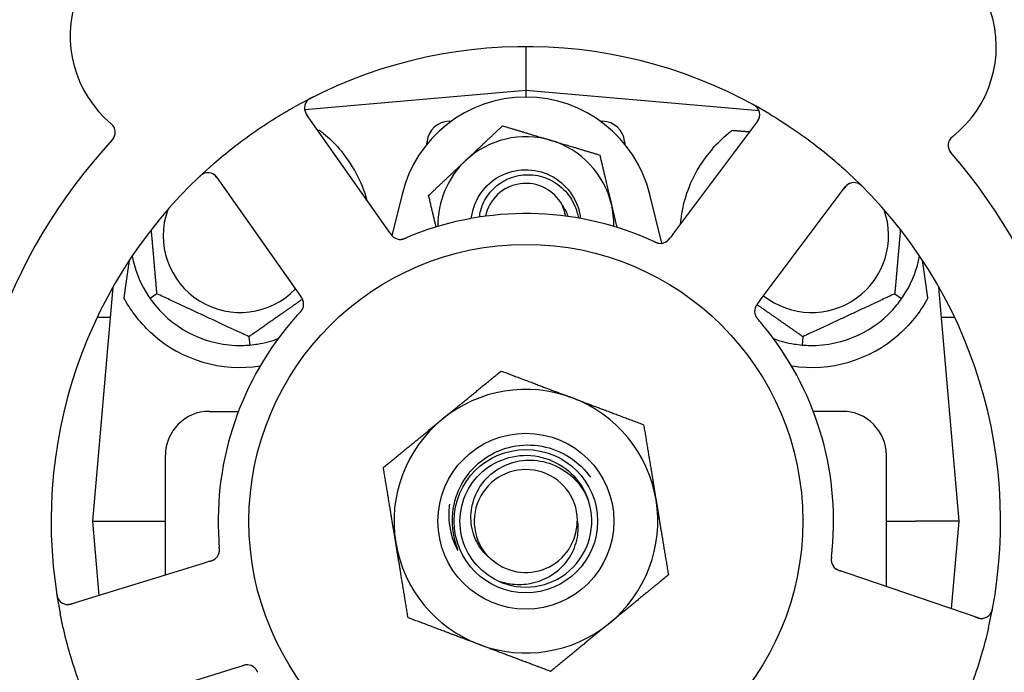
# Model space of a CAD drawing. Header units: inches. Extents: x 24 to 1128, y -69 to 748.
# Tile 43 of 256: x 130.55 to 133.35, y 205.79 to 207.64. Entities that reach past the tile are written whole.
import ezdxf

# ---------------------------------------------------------------- set-up
doc = ezdxf.new("R2010")
doc.units = ezdxf.units.IN
doc.header["$LTSCALE"] = 32
doc.header["$MEASUREMENT"] = 0
doc.layers.add('Dimension (ANSI)', color=7, linetype='Continuous', lineweight=25)
doc.layers.add('Visible (ANSI)', color=7, linetype='Continuous', lineweight=30)
doc.styles.add('Note Text (ANSI)', font='tahoma.ttf')
doc.dimstyles.new('SB Fraction-16 (ANSI)', dxfattribs={"dimscale": 32, "dimtxt": 0.125, "dimasz": 0.098425, "dimexe": 0.125, "dimexo": 0.0625, "dimgap": 0.031496, "dimtad": 0, "dimtih": 1, "dimtoh": 1, "dimdec": 4, "dimrnd": 1e-08, "dimzin": 0, "dimdsep": 46, "dimlunit": 5, "dimtxsty": 'Note Text (ANSI)', "dimcen": 0.09, "dimdle": 0.393701, "dimclrd": 256, "dimclre": 256, "dimclrt": 256, "dimadec": 0, "dimazin": 3, "dimtfac": 0.96, "dimtofl": 0, "dimtmove": 0, "dimatfit": 3, "dimfxl": 1, "dimfrac": 2, "dimtolj": 1, "dimtzin": 12, "dimlwd": -1, "dimlwe": -1, "dimarcsym": 0})

# ---------------------------------------------------------------- blocks, each defined once
blk = doc.blocks.new('*D15')
at = {"layer": 'Defpoints', "color": 0, "transparency": 16777216}
for p in [(152.2904, 475.4837), (60.9568, 155.772), (120.1654, 155.772)]:
    blk.add_point(p, dxfattribs=at)
at = {"layer": 'Dimension (ANSI)', "transparency": 16777216}
for p, q in [((150.2904, 475.4837), (56.9568, 475.4837)), ((60.9568, 472.3341), (60.9568, 338.1609)), ((60.9568, 158.9216), (60.9568, 331.0948)), ((118.1654, 155.772), (56.9568, 155.772))]:
    blk.add_line(p, q, dxfattribs=at)
for points in [[(60.4319, 472.3341), (61.4817, 472.3341), (60.9568, 475.4837)], [(60.4319, 158.9216), (61.4817, 158.9216), (60.9568, 155.772)]]:
    blk.add_solid(points, dxfattribs=at)
at = {"layer": 'Dimension (ANSI)', "transparency": 16777216, "insert": (48.754, 337.153), "char_height": 4, "attachment_point": 1, "style": 'Note Text (ANSI)'}
blk.add_mtext('\\A1;319 11/16', dxfattribs=at)

msp = doc.modelspace()

# ---------------------------------------------------------------- linework, layer by layer
at = {"layer": 'Visible (ANSI)'}
for p, q in [((131.98611, 207.56558), (131.98611, 207.44058)), ((131.98611, 207.44058), (131.35722, 207.38556)), ((131.98611, 207.44058), (131.98611, 207.42183)), ((132.64931, 207.38255), (131.98611, 207.44058)), ((131.58853, 207.05145), (131.36241, 207.3729)), ((131.7679, 207.35308), (131.7737, 207.35308)), ((132.19852, 207.35308), (132.20432, 207.35308)), ((132.64487, 207.3533), (132.40904, 207.03892)), ((131.70495, 207.28814), (131.70564, 207.29602)), ((132.26658, 207.29602), (132.26727, 207.28814)), ((131.10764, 207.19367), (131.33376, 206.87223)), ((132.65822, 206.85199), (132.89405, 207.16638)), ((131.63394, 207.14525), (131.60535, 207.02806)), ((132.37223, 207.00609), (132.33828, 207.14525)), ((131.59997, 207.0352), (131.58853, 207.05145)), ((132.40904, 207.03892), (132.3971, 207.023)), ((130.81189, 206.88168), (130.75361, 206.21558)), ((131.33376, 206.87223), (131.3452, 206.85596)), ((133.21861, 206.21558), (133.16033, 206.88168)), ((130.93714, 206.8625), (130.91762, 206.84883)), ((132.64629, 206.8361), (132.65822, 206.85199)), ((133.03508, 206.8625), (133.05459, 206.84883)), ((130.76733, 206.79617), (130.8044, 206.79617)), ((133.16781, 206.79617), (133.20488, 206.79617)), ((131.19877, 206.7405), (131.20084, 206.71677)), ((132.77345, 206.7405), (132.77137, 206.71677)), ((131.08611, 206.52808), (131.16882, 206.52808)), ((132.88611, 206.52808), (132.8034, 206.52808)), ((130.96111, 206.06274), (130.96111, 206.40308)), ((133.01111, 206.02973), (133.01111, 206.40308)), ((130.75361, 206.21558), (130.87851, 206.21558)), ((130.75361, 206.21558), (130.77208, 206.00449)), ((130.87851, 206.21558), (130.96111, 206.21558)), ((133.01111, 206.21558), (133.0937, 206.21558)), ((133.21861, 206.21558), (133.0937, 206.21558)), ((133.1968, 205.96625), (133.21861, 206.21558)), ((131.06828, 206.09576), (130.6927, 205.98004)), ((131.08727, 206.10161), (131.06828, 206.09576)), ((132.89984, 206.06778), (132.88102, 206.07421)), ((133.27172, 205.94063), (132.89984, 206.06778)), ((130.78442, 205.68235), (131.16001, 205.79807)), ((131.16001, 205.79807), (131.17902, 205.80393))]:
    msp.add_line(p, q, dxfattribs=at)
for radius in [0.7875, 0.25014, 0.20385]:
    msp.add_circle((131.98611, 206.21558), radius, dxfattribs=at)
for centre, radius, start, end in [((131.01519, 207.59579), 0.325, 20.006, 230.24329), ((132.99874, 207.56548), 0.325, 308.006, 158.24329), ((131.98611, 206.21558), 1.35, 59.06409, 119.1852), ((131.38797, 207.39088), 0.03125, 116.97257, 215.12465), ((131.98611, 207.05933), 0.3625, 13.71173, 166.28827), ((132.61987, 207.37206), 0.03125, 323.12465, 61.27672), ((130.78736, 207.32191), 0.03125, 317.29575, 50.24329), ((131.7679, 207.29058), 0.0625, 90, 175), ((132.20432, 207.29058), 0.0625, 5, 90), ((131.98611, 206.21558), 1.6, 137.25836, 184.99093), ((131.98611, 207.05933), 0.25, 73.27138, 133.27138), ((131.98611, 207.05933), 0.25, 13.27138, 73.27138), ((133.2181, 207.28477), 0.03125, 128.006, 220.95354), ((131.17361, 207.02808), 0.375, 15.31908, 41.22959), ((132.79861, 207.02808), 0.375, 138.77041, 175.08898), ((131.98611, 206.21558), 1.6, 353.25836, 40.99093), ((131.98611, 206.21558), 1.35, 131.06409, 191.1852), ((131.98611, 207.05933), 0.25, 133.27138, 181.19375), ((131.08208, 207.17569), 0.03125, 35.12465, 133.27672), ((131.98611, 206.21558), 1.35, 347.06409, 47.1852), ((132.91905, 207.14763), 0.03125, 44.97257, 143.12465), ((131.98611, 207.05933), 0.11727, 27.74755, 168.35099), ((131.17361, 207.02808), 0.21875, 160.34111, 316.01219), ((131.98611, 207.05933), 0.25, 358.80625, 13.27138), ((132.79861, 207.02808), 0.21875, 231.38477, 19.65889), ((131.98611, 206.21558), 0.875, 66.63234, 111.61695), ((131.62886, 207.04844), 0.03125, 233.11888, 274.57804), ((132.36864, 207.03714), 0.03125, 263.91027, 305.9096), ((131.17361, 207.02808), 0.3125, 190.71622, 210.84193), ((132.79861, 207.02808), 0.3125, 329.15807, 349.28378), ((131.32296, 206.83326), 0.03125, 335.91027, 17.9096), ((131.17361, 207.02808), 0.3125, 219.15807, 270.84193), ((132.66781, 206.81271), 0.03125, 161.11888, 202.57804), ((132.79861, 207.02808), 0.3125, 269.15807, 320.84193), ((131.98611, 206.21558), 0.875, 138.63234, 183.61695), ((131.98611, 206.21558), 0.875, 354.63234, 39.61695), ((131.17361, 207.02808), 0.375, 228.48111, 278.78707), ((131.17361, 207.02808), 0.3125, 279.15807, 290.27972), ((132.79861, 207.02808), 0.3125, 249.72028, 260.84193), ((132.79861, 207.02808), 0.375, 261.21293, 311.51889), ((131.98611, 206.21558), 0.375, 69.34128, 129.34128), ((131.98611, 206.21558), 0.375, 9.34128, 69.34128), ((131.08611, 206.40308), 0.125, 90, 180), ((131.98611, 206.21558), 0.375, 129.34128, 189.34128), ((132.88611, 206.40308), 0.125, 0, 90), ((131.98611, 206.21558), 0.14696, 1.25861, 225.29572), ((131.98611, 206.21558), 0.1875, 244.71096, 18.15663), ((131.98611, 206.21558), 0.375, 309.34128, 9.34128), ((131.98611, 206.21558), 0.14583, 226.55117, 0.00317), ((131.98611, 206.21558), 0.375, 189.34128, 249.34128), ((131.08361, 206.13318), 0.03125, 305.11888, 346.57804), ((132.88567, 206.10565), 0.03125, 191.91027, 233.9096), ((130.6835, 206.0099), 0.03125, 188.97257, 287.12465), ((133.28183, 205.9702), 0.03125, 251.12465, 349.27672), ((131.98611, 206.21558), 0.375, 249.34128, 309.34128), ((131.19374, 205.77576), 0.03125, 47.91027, 89.9096)]:
    msp.add_arc(centre, radius, start, end, dxfattribs=at)
for centre, major_axis, start_param, end_param in [((130.79116, 205.21054), (0.20896, 2.38839), 0.7552338, 0.8182595), ((133.18106, 205.21054), (-0.20896, 2.38839), 5.4649258, 5.5279515)]:
    msp.add_ellipse(centre, major_axis=major_axis, ratio=0.0521373, start_param=start_param, end_param=end_param, dxfattribs=at)
for points, knots in [([(131.38011, 207.42192), (131.37954, 207.42164), (131.37899, 207.42136), (131.3775, 207.42059), (131.37654, 207.42009), (131.3748, 207.41913), (131.374, 207.41867), (131.37197, 207.41744), (131.37074, 207.41664), (131.36866, 207.41516), (131.36777, 207.41446), (131.3663, 207.41321), (131.36569, 207.41264), (131.36451, 207.41147), (131.36398, 207.41088), (131.36341, 207.41019), (131.36329, 207.41004), (131.36319, 207.40991)], [0, 0, 0, 0, 0.005149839, 0.005149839, 0.013554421, 0.013554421, 0.020527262, 0.020527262, 0.031641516, 0.031641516, 0.041623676, 0.041623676, 0.051235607, 0.051235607, 0.06373445, 0.06373445, 0.067355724, 0.067355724, 0.067355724, 0.067355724]), ([(132.64531, 207.3902), (132.64514, 207.39043), (132.64493, 207.39072), (132.64417, 207.39166), (132.64356, 207.39236), (132.64209, 207.39385), (132.64116, 207.39471), (132.63945, 207.39609), (132.63889, 207.39652), (132.63747, 207.39756), (132.63657, 207.39819), (132.63461, 207.39946), (132.63353, 207.40012), (132.63183, 207.40111), (132.63119, 207.40147), (132.62992, 207.40217), (132.6293, 207.40251), (132.62866, 207.40285)], [0.051298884, 0.051298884, 0.051298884, 0.051298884, 0.057269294, 0.057269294, 0.069785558, 0.069785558, 0.083632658, 0.083632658, 0.089458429, 0.089458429, 0.097820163, 0.097820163, 0.107290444, 0.107290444, 0.113094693, 0.113094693, 0.118968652, 0.118968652, 0.118968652, 0.118968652]), ([(131.09929, 207.23344), (131.11658, 207.2485), (131.13414, 207.26303), (131.17304, 207.2936), (131.19477, 207.30966), (131.23868, 207.3401), (131.26058, 207.35435), (131.29763, 207.37695), (131.31261, 207.38571), (131.3278, 207.39419)], [-0.73118965, -0.73118965, -0.73118965, -0.73118965, -0.55244576, -0.55244576, -0.34137939, -0.34137939, -0.13566771, -0.13566771, 0, 0, 0, 0]), ([(131.35691, 207.38744), (131.35695, 207.38714), (131.357, 207.38678), (131.3573, 207.38501), (131.35772, 207.3833), (131.35877, 207.38031), (131.35935, 207.37891), (131.36108, 207.37545), (131.36231, 207.37333), (131.36425, 207.37034), (131.36484, 207.36947), (131.36598, 207.36782), (131.36654, 207.36704), (131.36709, 207.36625)], [0.058736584, 0.058736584, 0.058736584, 0.058736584, 0.064782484, 0.064782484, 0.086145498, 0.086145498, 0.103238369, 0.103238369, 0.123434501, 0.123434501, 0.131598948, 0.131598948, 0.13893919, 0.13893919, 0.13893919, 0.13893919]), ([(132.68012, 207.37353), (132.69978, 207.36174), (132.71902, 207.34953), (132.76023, 207.32191), (132.7823, 207.30614), (132.8243, 207.27416), (132.84405, 207.25821), (132.87694, 207.23009), (132.89038, 207.21813), (132.90361, 207.20587)], [-0.73117437, -0.73117437, -0.73117437, -0.73117437, -0.55243049, -0.55243049, -0.34047291, -0.34047291, -0.14064238, -0.14064238, 0, 0, 0, 0]), ([(132.64001, 207.34682), (132.64057, 207.34757), (132.64114, 207.34833), (132.64333, 207.3513), (132.64487, 207.35354), (132.64722, 207.35745), (132.6481, 207.35918), (132.64936, 207.36212), (132.64984, 207.36348), (132.65043, 207.36568), (132.65061, 207.36652), (132.65077, 207.36741), (132.6508, 207.36759), (132.65083, 207.36776)], [0, 0, 0, 0, 0.007248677, 0.007248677, 0.028564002, 0.028564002, 0.047482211, 0.047482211, 0.06536174, 0.06536174, 0.076705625, 0.076705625, 0.079955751, 0.079955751, 0.079955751, 0.079955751]), ([(131.39928, 207.32757), (131.40304, 207.32474), (131.40679, 207.3218), (131.42656, 207.30569), (131.44206, 207.29072), (131.45564, 207.27523)], [1.53001661, 1.53001661, 1.53001661, 1.53001661, 1.56598407, 1.56598407, 1.72098253, 1.72098253, 1.72098253, 1.72098253]), ([(132.51658, 207.27523), (132.53015, 207.29071), (132.54563, 207.30567), (132.5654, 207.32178), (132.56917, 207.32473), (132.57294, 207.32757)], [0.52788927, 0.52788927, 0.52788927, 0.52788927, 0.6827691, 0.6827691, 0.71884724, 0.71884724, 0.71884724, 0.71884724]), ([(131.07268, 207.2055), (131.07241, 207.20541), (131.07207, 207.20529), (131.07094, 207.20486), (131.07008, 207.20449), (131.06821, 207.20356), (131.0671, 207.20294), (131.06526, 207.20174), (131.06469, 207.20134), (131.06326, 207.20031), (131.06238, 207.19964), (131.06056, 207.19818), (131.05961, 207.19736), (131.05814, 207.19605), (131.0576, 207.19555), (131.05654, 207.19456), (131.05602, 207.19407), (131.0555, 207.19357)], [0.051298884, 0.051298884, 0.051298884, 0.051298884, 0.057269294, 0.057269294, 0.069785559, 0.069785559, 0.08363266, 0.08363266, 0.08945843, 0.08945843, 0.097820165, 0.097820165, 0.107290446, 0.107290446, 0.113094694, 0.113094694, 0.118968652, 0.118968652, 0.118968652, 0.118968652]), ([(131.83084, 207.07668), (131.83621, 207.12343), (131.86374, 207.1673), (131.90378, 207.19213), (131.94603, 207.21832), (132.00108, 207.22261), (132.04688, 207.20328), (132.09266, 207.18395), (132.12798, 207.14152), (132.13869, 207.09299), (132.13988, 207.08761), (132.14076, 207.08217), (132.14134, 207.0767)], [6.3945263, 6.3945263, 6.3945263, 6.3945263, 7.2990044, 7.2990044, 7.2990044, 8.2534333, 8.2534333, 8.2534333, 9.2076053, 9.2076053, 9.2076053, 9.3134369, 9.3134369, 9.3134369, 9.3134369]), ([(131.1123, 207.18704), (131.11176, 207.18781), (131.11121, 207.18859), (131.10906, 207.19159), (131.10741, 207.19375), (131.10442, 207.19719), (131.10304, 207.19856), (131.10064, 207.20067), (131.09949, 207.20154), (131.09758, 207.20279), (131.09684, 207.20322), (131.09604, 207.20364), (131.09588, 207.20373), (131.09573, 207.2038)], [0, 0, 0, 0, 0.007248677, 0.007248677, 0.028564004, 0.028564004, 0.047482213, 0.047482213, 0.065361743, 0.065361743, 0.076705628, 0.076705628, 0.079955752, 0.079955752, 0.079955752, 0.079955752]), ([(131.85414, 207.08057), (131.85563, 207.09331), (131.85895, 207.1058), (131.87095, 207.13399), (131.88106, 207.14881), (131.90658, 207.17397), (131.92181, 207.184), (131.95552, 207.1978), (131.97371, 207.20134), (132.01073, 207.2013), (132.02919, 207.19761), (132.06396, 207.18329), (132.07989, 207.17269), (132.10702, 207.14582), (132.1179, 207.12972), (132.13006, 207.10099), (132.13336, 207.0895), (132.13528, 207.07777)], [-1.2470977, -1.2470977, -1.2470977, -1.2470977, -1.1486049, -1.1486049, -1.0127327, -1.0127327, -0.8746582, -0.8746582, -0.7343822, -0.7343822, -0.5919052, -0.5919052, -0.4472279, -0.4472279, -0.3003508, -0.3003508, -0.2092229, -0.2092229, -0.2092229, -0.2092229]), ([(132.90618, 207.1761), (132.90591, 207.17598), (132.90558, 207.17581), (132.90399, 207.17498), (132.9025, 207.17406), (132.89998, 207.17214), (132.89883, 207.17115), (132.89606, 207.16844), (132.89443, 207.16661), (132.89219, 207.16384), (132.89155, 207.16301), (132.89033, 207.16142), (132.88975, 207.16065), (132.88918, 207.15988)], [0.058736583, 0.058736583, 0.058736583, 0.058736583, 0.064782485, 0.064782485, 0.086145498, 0.086145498, 0.103238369, 0.103238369, 0.123434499, 0.123434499, 0.131598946, 0.131598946, 0.138939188, 0.138939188, 0.138939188, 0.138939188]), ([(132.94614, 207.1647), (132.9457, 207.16515), (132.94526, 207.16559), (132.94408, 207.16677), (132.94331, 207.16752), (132.94185, 207.16889), (132.94116, 207.16951), (132.93937, 207.17106), (132.93823, 207.17198), (132.93617, 207.17349), (132.93523, 207.17413), (132.93359, 207.17514), (132.93287, 207.17554), (132.93139, 207.1763), (132.93066, 207.17662), (132.92983, 207.17696), (132.92965, 207.17702), (132.92949, 207.17708)], [0, 0, 0, 0, 0.005149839, 0.005149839, 0.013554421, 0.013554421, 0.020527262, 0.020527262, 0.031641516, 0.031641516, 0.041623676, 0.041623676, 0.051235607, 0.051235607, 0.06373445, 0.06373445, 0.067355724, 0.067355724, 0.067355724, 0.067355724]), ([(132.09899, 207.08326), (132.09831, 207.08702), (132.09746, 207.09077), (132.09437, 207.10227), (132.09195, 207.10876), (132.08989, 207.11393)], [0.060737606, 0.060737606, 0.060737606, 0.060737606, 0.090010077, 0.090010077, 0.150835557, 0.150835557, 0.150835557, 0.150835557]), ([(131.59997, 207.0352), (131.60027, 207.03477), (131.60058, 207.03433), (131.60117, 207.03349), (131.60147, 207.03308), (131.60213, 207.03215), (131.60249, 207.03165), (131.60382, 207.02985), (131.60471, 207.02873), (131.60616, 207.02704), (131.60683, 207.02632), (131.6081, 207.0251), (131.60868, 207.02459), (131.60966, 207.02378), (131.61011, 207.02344), (131.61037, 207.02324), (131.61041, 207.02322), (131.61041, 207.02322), (131.61041, 207.02322), (131.61041, 207.02322)], [0, 0, 0, 0, 0.004355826, 0.004355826, 0.008687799, 0.008687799, 0.014307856, 0.014307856, 0.029588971, 0.029588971, 0.043844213, 0.043844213, 0.054171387, 0.054171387, 0.06195455, 0.06195455, 0.063871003, 0.063871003, 0.063878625, 0.063878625, 0.063878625, 0.063878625]), ([(131.59999, 207.03517), (131.60016, 207.03492), (131.60033, 207.03468), (131.60128, 207.03334), (131.60208, 207.03222), (131.6038, 207.02992), (131.60475, 207.02874), (131.60653, 207.02671), (131.60739, 207.02583), (131.60905, 207.02429), (131.6099, 207.0236), (131.61064, 207.02306), (131.61075, 207.02298), (131.61084, 207.02291)], [0, 0, 0, 0, 0.002309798, 0.002309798, 0.012623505, 0.012623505, 0.02433842, 0.02433842, 0.035397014, 0.035397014, 0.047442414, 0.047442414, 0.049661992, 0.049661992, 0.049661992, 0.049661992]), ([(131.6306, 207.01724), (131.63083, 207.01725), (131.63113, 207.01728), (131.63201, 207.01737), (131.63264, 207.01745), (131.63397, 207.01768), (131.63466, 207.01782), (131.63603, 207.01816), (131.6367, 207.01834), (131.6383, 207.01882), (131.63929, 207.01915), (131.64072, 207.01966), (131.64115, 207.01982), (131.6427, 207.02041), (131.64385, 207.02088), (131.64535, 207.0215), (131.64572, 207.02165), (131.64625, 207.02188), (131.64641, 207.02195), (131.64657, 207.02201)], [0.044252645, 0.044252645, 0.044252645, 0.044252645, 0.05067159, 0.05067159, 0.061250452, 0.061250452, 0.07105005, 0.07105005, 0.078610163, 0.078610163, 0.087196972, 0.087196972, 0.090753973, 0.090753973, 0.100050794, 0.100050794, 0.103147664, 0.103147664, 0.104517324, 0.104517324, 0.104517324, 0.104517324]), ([(131.63098, 207.01726), (131.63098, 207.01726), (131.63101, 207.01726), (131.63114, 207.01727), (131.63128, 207.01728), (131.63173, 207.01732), (131.63209, 207.01736), (131.63331, 207.01753), (131.63423, 207.01769), (131.63618, 207.01815), (131.63719, 207.01844), (131.63952, 207.01919), (131.64088, 207.01969), (131.64351, 207.02073), (131.64479, 207.02126), (131.64622, 207.02186), (131.6464, 207.02194), (131.64657, 207.02201)], [0.030853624, 0.030853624, 0.030853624, 0.030853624, 0.032941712, 0.032941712, 0.036385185, 0.036385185, 0.042347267, 0.042347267, 0.055267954, 0.055267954, 0.065838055, 0.065838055, 0.077516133, 0.077516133, 0.087897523, 0.087897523, 0.089364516, 0.089364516, 0.089364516, 0.089364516]), ([(132.35007, 207.01129), (132.34963, 207.01149), (132.34917, 207.0117), (132.34867, 207.01193), (132.34421, 207.01396), (132.3381, 207.01667), (132.33316, 207.01881)], [0.48080563, 0.48080563, 0.48080563, 0.48080563, 0.5329828, 0.5329828, 0.5329828, 1, 1, 1, 1]), ([(132.3501, 207.01127), (132.35037, 207.01115), (132.35065, 207.01103), (132.35138, 207.01069), (132.35185, 207.01048), (132.3533, 207.00983), (132.3543, 207.0094), (132.3564, 207.00853), (132.35752, 207.0081), (132.35975, 207.00732), (132.36083, 207.007), (132.36297, 207.00644), (132.36396, 207.00626), (132.36518, 207.00608), (132.36552, 207.00605), (132.36578, 207.00602)], [0.001596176, 0.001596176, 0.001596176, 0.001596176, 0.003937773, 0.003937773, 0.007842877, 0.007842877, 0.016055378, 0.016055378, 0.025513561, 0.025513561, 0.037191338, 0.037191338, 0.0541939, 0.0541939, 0.061558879, 0.061558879, 0.061558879, 0.061558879]), ([(132.3501, 207.01127), (132.3506, 207.01105), (132.35109, 207.01082), (132.35209, 207.01037), (132.35258, 207.01014), (132.35424, 207.0094), (132.35541, 207.0089), (132.35734, 207.00814), (132.35814, 207.00784), (132.35998, 207.00721), (132.36095, 207.00692), (132.3627, 207.00649), (132.36349, 207.00633), (132.36476, 207.00613), (132.36529, 207.00607), (132.36561, 207.00603), (132.36565, 207.00603), (132.36567, 207.00603), (132.36567, 207.00603), (132.36567, 207.00603)], [0, 0, 0, 0, 0.004180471, 0.004180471, 0.008305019, 0.008305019, 0.018114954, 0.018114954, 0.025612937, 0.025612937, 0.036850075, 0.036850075, 0.047489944, 0.047489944, 0.05608938, 0.05608938, 0.05828692, 0.05828692, 0.058652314, 0.058652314, 0.058652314, 0.058652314]), ([(132.38591, 207.0111), (132.38599, 207.01115), (132.38607, 207.01121), (132.38632, 207.01138), (132.3865, 207.01151), (132.38731, 207.01211), (132.38805, 207.01269), (132.38974, 207.0142), (132.39075, 207.0152), (132.39271, 207.01738), (132.39367, 207.01854), (132.39502, 207.02026), (132.39544, 207.0208), (132.39606, 207.02162), (132.39626, 207.02189), (132.39667, 207.02243), (132.39687, 207.0227), (132.39707, 207.02297)], [0.038929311, 0.038929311, 0.038929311, 0.038929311, 0.040726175, 0.040726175, 0.043941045, 0.043941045, 0.054249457, 0.054249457, 0.066768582, 0.066768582, 0.078206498, 0.078206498, 0.083402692, 0.083402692, 0.086046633, 0.086046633, 0.088630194, 0.088630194, 0.088630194, 0.088630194]), ([(132.38658, 207.01155), (132.38658, 207.01155), (132.38659, 207.01156), (132.38665, 207.0116), (132.38683, 207.01173), (132.38738, 207.01214), (132.38781, 207.01247), (132.38876, 207.01324), (132.38925, 207.01369), (132.38987, 207.01428), (132.39003, 207.01443), (132.39116, 207.01555), (132.39238, 207.01691), (132.39422, 207.01921), (132.39476, 207.01991), (132.39559, 207.021), (132.39588, 207.02138), (132.39647, 207.02216), (132.39677, 207.02257), (132.39707, 207.02297)], [0.028019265, 0.028019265, 0.028019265, 0.028019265, 0.028672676, 0.028672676, 0.033062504, 0.033062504, 0.040781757, 0.040781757, 0.051074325, 0.051074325, 0.054504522, 0.054504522, 0.07506277, 0.07506277, 0.083066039, 0.083066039, 0.087153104, 0.087153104, 0.091266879, 0.091266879, 0.091266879, 0.091266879]), ([(130.92503, 206.7473), (130.90902, 206.76148), (130.89337, 206.77795), (130.86611, 206.81231), (130.85452, 206.83022), (130.84472, 206.8479), (130.8439, 206.84942), (130.84308, 206.85094)], [0.51027295, 0.51027295, 0.51027295, 0.51027295, 0.67314933, 0.67314933, 0.83782619, 0.83782619, 0.85301482, 0.85301482, 0.85301482, 0.85301482]), ([(131.35307, 206.84164), (131.35304, 206.84173), (131.35301, 206.84183), (131.35293, 206.84212), (131.35286, 206.84233), (131.35254, 206.84329), (131.35222, 206.84416), (131.35131, 206.84624), (131.35066, 206.84752), (131.3492, 206.85005), (131.34839, 206.85132), (131.34717, 206.85313), (131.34678, 206.8537), (131.3462, 206.85454), (131.346, 206.85482), (131.34561, 206.85538), (131.34542, 206.85565), (131.34523, 206.85592)], [0.038929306, 0.038929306, 0.038929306, 0.038929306, 0.040726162, 0.040726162, 0.043941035, 0.043941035, 0.054249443, 0.054249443, 0.066768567, 0.066768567, 0.078206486, 0.078206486, 0.083402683, 0.083402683, 0.086046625, 0.086046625, 0.088630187, 0.088630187, 0.088630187, 0.088630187]), ([(131.35284, 206.84242), (131.35284, 206.84242), (131.35284, 206.84243), (131.35282, 206.84249), (131.35275, 206.84271), (131.35254, 206.84336), (131.35235, 206.84387), (131.35191, 206.84501), (131.35164, 206.84562), (131.35127, 206.84639), (131.35117, 206.84659), (131.35046, 206.84801), (131.34954, 206.84959), (131.34792, 206.85205), (131.34742, 206.85277), (131.34664, 206.85391), (131.34637, 206.8543), (131.34581, 206.8551), (131.34552, 206.85551), (131.34523, 206.85592)], [0.028019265, 0.028019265, 0.028019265, 0.028019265, 0.028672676, 0.028672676, 0.033062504, 0.033062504, 0.040781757, 0.040781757, 0.051074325, 0.051074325, 0.054504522, 0.054504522, 0.075062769, 0.075062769, 0.083066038, 0.083066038, 0.087153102, 0.087153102, 0.091266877, 0.091266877, 0.091266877, 0.091266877]), ([(133.12914, 206.85094), (133.12053, 206.83488), (133.1096, 206.81745), (133.08214, 206.78148), (133.06502, 206.76309), (133.04718, 206.7473)], [1.44549616, 1.44549616, 1.44549616, 1.44549616, 1.60647008, 1.60647008, 1.78790376, 1.78790376, 1.78790376, 1.78790376]), ([(131.34183, 206.80764), (131.34204, 206.80786), (131.34224, 206.80808), (131.34279, 206.80868), (131.34313, 206.80905), (131.34419, 206.81023), (131.34492, 206.81105), (131.34639, 206.81278), (131.34715, 206.81372), (131.34858, 206.8156), (131.34922, 206.81652), (131.35041, 206.81838), (131.35088, 206.81927), (131.35143, 206.82038), (131.35157, 206.82069), (131.35168, 206.82092)], [0.001596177, 0.001596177, 0.001596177, 0.001596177, 0.00393777, 0.00393777, 0.007842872, 0.007842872, 0.016055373, 0.016055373, 0.025513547, 0.025513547, 0.037191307, 0.037191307, 0.054193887, 0.054193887, 0.06155888, 0.06155888, 0.06155888, 0.06155888]), ([(131.34183, 206.80764), (131.3422, 206.80804), (131.34257, 206.80844), (131.34331, 206.80925), (131.34368, 206.80965), (131.34489, 206.811), (131.34573, 206.81196), (131.34705, 206.81355), (131.34759, 206.81422), (131.34875, 206.81577), (131.34932, 206.81661), (131.35028, 206.81814), (131.35067, 206.81885), (131.35126, 206.81999), (131.35148, 206.82048), (131.35161, 206.82077), (131.35163, 206.82081), (131.35164, 206.82082), (131.35164, 206.82082), (131.35164, 206.82082)], [0, 0, 0, 0, 0.004180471, 0.004180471, 0.008305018, 0.008305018, 0.018114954, 0.018114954, 0.025612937, 0.025612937, 0.036850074, 0.036850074, 0.047489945, 0.047489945, 0.056089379, 0.056089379, 0.058286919, 0.058286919, 0.058652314, 0.058652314, 0.058652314, 0.058652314]), ([(132.64627, 206.83606), (132.64609, 206.83582), (132.64591, 206.83559), (132.64493, 206.83428), (132.64411, 206.83317), (132.64246, 206.83082), (132.64162, 206.82955), (132.64025, 206.82723), (132.63968, 206.82614), (132.63872, 206.82408), (132.63834, 206.82306), (132.63804, 206.82219), (132.638, 206.82207), (132.63796, 206.82196)], [0, 0, 0, 0, 0.002309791, 0.002309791, 0.012623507, 0.012623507, 0.024338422, 0.024338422, 0.035397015, 0.035397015, 0.047442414, 0.047442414, 0.049661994, 0.049661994, 0.049661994, 0.049661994]), ([(132.64629, 206.8361), (132.64598, 206.83568), (132.64566, 206.83525), (132.64504, 206.83442), (132.64474, 206.83402), (132.64406, 206.8331), (132.64369, 206.83259), (132.6424, 206.83078), (132.64161, 206.82959), (132.64044, 206.82768), (132.63997, 206.82682), (132.6392, 206.82524), (132.63889, 206.82454), (132.63843, 206.82335), (132.63824, 206.82282), (132.63814, 206.8225), (132.63812, 206.82246), (132.63812, 206.82246), (132.63812, 206.82246), (132.63812, 206.82246)], [0, 0, 0, 0, 0.004355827, 0.004355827, 0.008687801, 0.008687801, 0.014307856, 0.014307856, 0.029588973, 0.029588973, 0.043844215, 0.043844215, 0.054171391, 0.054171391, 0.061954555, 0.061954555, 0.063871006, 0.063871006, 0.063878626, 0.063878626, 0.063878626, 0.063878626]), ([(131.34181, 206.80761), (131.34149, 206.80726), (131.34114, 206.80688), (131.34077, 206.80648), (131.33746, 206.80286), (131.33299, 206.79789), (131.32943, 206.79385)], [0.48080563, 0.48080563, 0.48080563, 0.48080563, 0.5329828, 0.5329828, 0.5329828, 1, 1, 1, 1]), ([(132.63868, 206.80141), (132.63876, 206.8012), (132.63888, 206.80092), (132.63924, 206.80011), (132.63951, 206.79954), (132.64014, 206.79835), (132.64048, 206.79773), (132.64123, 206.79653), (132.64161, 206.79595), (132.64256, 206.79457), (132.64317, 206.79374), (132.64411, 206.79254), (132.64439, 206.79218), (132.64543, 206.79089), (132.64623, 206.78993), (132.64729, 206.7887), (132.64755, 206.7884), (132.64792, 206.78796), (132.64804, 206.78783), (132.64815, 206.7877)], [0.044252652, 0.044252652, 0.044252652, 0.044252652, 0.050671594, 0.050671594, 0.061250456, 0.061250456, 0.071050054, 0.071050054, 0.078610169, 0.078610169, 0.087196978, 0.087196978, 0.090753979, 0.090753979, 0.100050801, 0.100050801, 0.10314767, 0.10314767, 0.10451733, 0.10451733, 0.10451733, 0.10451733]), ([(132.63881, 206.80106), (132.63881, 206.80106), (132.63882, 206.80103), (132.63888, 206.80091), (132.63893, 206.80078), (132.63911, 206.80036), (132.63926, 206.80003), (132.63979, 206.79892), (132.64023, 206.7981), (132.64127, 206.79639), (132.64185, 206.79551), (132.64329, 206.79353), (132.64418, 206.79239), (132.64598, 206.79021), (132.64689, 206.78916), (132.6479, 206.78799), (132.64803, 206.78784), (132.64815, 206.7877)], [0.030853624, 0.030853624, 0.030853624, 0.030853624, 0.032941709, 0.032941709, 0.03638518, 0.03638518, 0.042347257, 0.042347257, 0.055267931, 0.055267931, 0.065838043, 0.065838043, 0.077516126, 0.077516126, 0.087897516, 0.087897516, 0.089364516, 0.089364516, 0.089364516, 0.089364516]), ([(131.8217, 206.34882), (131.83598, 206.36747), (131.85328, 206.38362), (131.8926, 206.40973), (131.9144, 206.41947), (131.96463, 206.43258), (131.99305, 206.43428), (132.04925, 206.42669), (132.07647, 206.41736), (132.12608, 206.38871), (132.14795, 206.36955), (132.16698, 206.3449), (132.16838, 206.34302), (132.16975, 206.34112)], [-3.5801326, -3.5801326, -3.5801326, -3.5801326, -3.4004535, -3.4004535, -3.2191752, -3.2191752, -3.0035583, -3.0035583, -2.7857358, -2.7857358, -2.5657084, -2.5657084, -2.5477946, -2.5477946, -2.5477946, -2.5477946]), ([(131.90601, 206.04605), (131.85472, 206.07028), (131.81569, 206.11899), (131.8032, 206.17432), (131.79072, 206.22965), (131.80507, 206.29039), (131.84098, 206.33429), (131.87682, 206.3781), (131.93336, 206.4042), (131.98995, 206.40304), (132.04664, 206.40188), (132.10216, 206.37339), (132.13616, 206.32801), (132.14838, 206.31169), (132.15773, 206.29333), (132.164, 206.27395)], [5.153766, 5.153766, 5.153766, 5.153766, 6.061332, 6.061332, 6.061332, 6.968806, 6.968806, 6.968806, 7.8744508, 7.8744508, 7.8744508, 8.7817425, 8.7817425, 8.7817425, 9.107885, 9.107885, 9.107885, 9.107885]), ([(131.88273, 206.11113), (131.87355, 206.11893), (131.86536, 206.12783), (131.85052, 206.14851), (131.84421, 206.16039), (131.8325, 206.19183), (131.82929, 206.21192), (131.83068, 206.25277), (131.83548, 206.27313), (131.85277, 206.31142), (131.86529, 206.32889), (131.89667, 206.3585), (131.91538, 206.3702), (131.95672, 206.38606), (131.97904, 206.38986), (132.02444, 206.38878), (132.04709, 206.38368), (132.08971, 206.36495), (132.10918, 206.3513), (132.14226, 206.31696), (132.1554, 206.29645), (132.16427, 206.274)], [-1.5503297, -1.5503297, -1.5503297, -1.5503297, -1.4577971, -1.4577971, -1.3550285, -1.3550285, -1.200467, -1.200467, -1.0416694, -1.0416694, -0.8786368, -0.8786368, -0.7113708, -0.7113708, -0.5398726, -0.5398726, -0.3641439, -0.3641439, -0.1841858, -0.1841858, 0, 0, 0, 0]), ([(131.77994, 206.18243), (131.77773, 206.1962), (131.77681, 206.21008), (131.77773, 206.24038), (131.78008, 206.25662), (131.79155, 206.30015), (131.80428, 206.32608), (131.8217, 206.34882)], [-0.44935864, -0.44935864, -0.44935864, -0.44935864, -0.34320731, -0.34320731, -0.21838639, -0.21838639, 0, 0, 0, 0]), ([(131.76909, 206.26448), (131.76707, 206.24997), (131.76648, 206.23526), (131.7691, 206.19259), (131.7762, 206.16521), (131.78843, 206.14002)], [-0.32666896, -0.32666896, -0.32666896, -0.32666896, -0.21422591, -0.21422591, 0, 0, 0, 0]), ([(131.90601, 206.04605), (131.92174, 206.04056), (131.93812, 206.03721), (131.97151, 206.03507), (131.98834, 206.03633), (132.02668, 206.04483), (132.04749, 206.05386), (132.08351, 206.07901), (132.09859, 206.09457), (132.1212, 206.12987), (132.12883, 206.14907), (132.1354, 206.18561), (132.13563, 206.20239), (132.13303, 206.2188)], [-0.89666376, -0.89666376, -0.89666376, -0.89666376, -0.7697294, -0.7697294, -0.64162523, -0.64162523, -0.47009117, -0.47009117, -0.30597672, -0.30597672, -0.14928046, -0.14928046, -0.02134877, -0.02134877, -0.02134877, -0.02134877]), ([(131.78843, 206.14002), (131.78916, 206.13851), (131.79002, 206.13685), (131.79117, 206.13484), (131.79172, 206.13392), (131.79224, 206.13326), (131.79235, 206.13313), (131.79249, 206.13301), (131.79253, 206.13298), (131.79259, 206.13295), (131.79261, 206.13295), (131.79265, 206.13294), (131.79266, 206.13295), (131.79269, 206.13296), (131.7927, 206.13297), (131.79272, 206.133), (131.79273, 206.13303), (131.79275, 206.13311), (131.79275, 206.13317), (131.79275, 206.1334), (131.79271, 206.13366), (131.79242, 206.13492), (131.79194, 206.13645), (131.78894, 206.14565), (131.78334, 206.16132), (131.77994, 206.18243)], [-0.32002064, -0.32002064, -0.32002064, -0.32002064, -0.25037654, -0.25037654, -0.22022079, -0.22022079, -0.21319305, -0.21319305, -0.21059304, -0.21059304, -0.20923641, -0.20923641, -0.20821255, -0.20821255, -0.20712521, -0.20712521, -0.2055378, -0.2055378, -0.20262718, -0.20262718, -0.19315319, -0.19315319, -0.1629071, -0.1629071, 0, 0, 0, 0]), ([(131.11382, 206.12519), (131.11388, 206.12542), (131.11395, 206.12571), (131.11414, 206.12658), (131.11425, 206.1272), (131.11444, 206.12853), (131.11452, 206.12923), (131.11463, 206.13064), (131.11466, 206.13134), (131.1147, 206.13301), (131.11469, 206.13404), (131.11465, 206.13557), (131.11463, 206.13602), (131.11454, 206.13768), (131.11446, 206.13892), (131.11433, 206.14054), (131.1143, 206.14094), (131.11425, 206.14151), (131.11423, 206.14169), (131.11422, 206.14186)], [0.044252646, 0.044252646, 0.044252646, 0.044252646, 0.05067159, 0.05067159, 0.061250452, 0.061250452, 0.07105005, 0.07105005, 0.078610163, 0.078610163, 0.087196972, 0.087196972, 0.090753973, 0.090753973, 0.100050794, 0.100050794, 0.103147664, 0.103147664, 0.104517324, 0.104517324, 0.104517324, 0.104517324]), ([(131.11392, 206.12556), (131.11392, 206.12556), (131.11393, 206.12559), (131.11396, 206.12572), (131.11399, 206.12586), (131.11409, 206.1263), (131.11417, 206.12665), (131.11439, 206.12786), (131.11452, 206.12879), (131.11468, 206.13079), (131.11472, 206.13183), (131.11473, 206.13428), (131.11467, 206.13573), (131.1145, 206.13855), (131.11438, 206.13994), (131.11425, 206.14148), (131.11424, 206.14167), (131.11422, 206.14186)], [0.030853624, 0.030853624, 0.030853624, 0.030853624, 0.032941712, 0.032941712, 0.036385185, 0.036385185, 0.042347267, 0.042347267, 0.055267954, 0.055267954, 0.065838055, 0.065838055, 0.077516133, 0.077516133, 0.087897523, 0.087897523, 0.089364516, 0.089364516, 0.089364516, 0.089364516]), ([(132.85534, 206.11528), (132.85528, 206.11474), (132.85522, 206.1142), (132.85509, 206.11311), (132.85503, 206.11258), (132.85484, 206.11077), (132.85473, 206.1095), (132.8546, 206.10743), (132.85456, 206.10658), (132.85453, 206.10464), (132.85456, 206.10362), (132.85468, 206.10183), (132.85478, 206.10102), (132.85498, 206.09975), (132.85508, 206.09922), (132.85515, 206.09891), (132.85516, 206.09887), (132.85516, 206.09886), (132.85516, 206.09886), (132.85516, 206.09886)], [0, 0, 0, 0, 0.004180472, 0.004180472, 0.008305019, 0.008305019, 0.018114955, 0.018114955, 0.025612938, 0.025612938, 0.036850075, 0.036850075, 0.047489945, 0.047489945, 0.056089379, 0.056089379, 0.05828692, 0.05828692, 0.058652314, 0.058652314, 0.058652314, 0.058652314]), ([(132.85534, 206.11528), (132.85531, 206.11499), (132.85527, 206.11469), (132.85518, 206.11388), (132.85513, 206.11338), (132.85496, 206.1118), (132.85485, 206.11071), (132.85468, 206.10844), (132.85462, 206.10724), (132.85456, 206.10488), (132.85459, 206.10376), (132.85472, 206.10155), (132.85486, 206.10056), (132.85507, 206.09933), (132.85513, 206.099), (132.85519, 206.09875)], [0.001596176, 0.001596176, 0.001596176, 0.001596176, 0.00393777, 0.00393777, 0.007842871, 0.007842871, 0.016055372, 0.016055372, 0.025513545, 0.025513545, 0.037191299, 0.037191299, 0.054193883, 0.054193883, 0.061558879, 0.061558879, 0.061558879, 0.061558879]), ([(132.85535, 206.11532), (132.8554, 206.1158), (132.85546, 206.1163), (132.85552, 206.11685), (132.85607, 206.12172), (132.85677, 206.12837), (132.85727, 206.13372)], [0.48080563, 0.48080563, 0.48080563, 0.48080563, 0.5329828, 0.5329828, 0.5329828, 1, 1, 1, 1]), ([(131.08728, 206.10161), (131.08778, 206.10177), (131.08829, 206.10192), (131.08927, 206.10223), (131.08976, 206.10238), (131.09084, 206.10272), (131.09144, 206.10292), (131.09355, 206.10362), (131.09489, 206.10412), (131.09696, 206.10498), (131.09784, 206.1054), (131.09939, 206.10623), (131.10006, 206.10662), (131.10113, 206.1073), (131.1016, 206.10762), (131.10186, 206.10781), (131.1019, 206.10784), (131.1019, 206.10784), (131.1019, 206.10784), (131.1019, 206.10784)], [0, 0, 0, 0, 0.004355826, 0.004355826, 0.008687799, 0.008687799, 0.014307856, 0.014307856, 0.029588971, 0.029588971, 0.043844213, 0.043844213, 0.054171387, 0.054171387, 0.06195455, 0.06195455, 0.063871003, 0.063871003, 0.063878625, 0.063878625, 0.063878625, 0.063878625]), ([(131.08732, 206.10162), (131.0876, 206.10171), (131.08788, 206.1018), (131.08945, 206.10228), (131.09076, 206.1027), (131.09348, 206.10363), (131.0949, 206.10416), (131.09738, 206.10523), (131.09848, 206.10578), (131.10046, 206.10688), (131.10137, 206.10748), (131.10212, 206.10801), (131.10223, 206.10809), (131.10232, 206.10815)], [0, 0, 0, 0, 0.002309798, 0.002309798, 0.012623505, 0.012623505, 0.02433842, 0.02433842, 0.035397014, 0.035397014, 0.047442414, 0.047442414, 0.049661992, 0.049661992, 0.049661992, 0.049661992]), ([(132.86624, 206.08117), (132.86631, 206.08111), (132.86639, 206.08105), (132.86664, 206.08087), (132.86682, 206.08074), (132.86763, 206.08015), (132.86841, 206.07963), (132.87037, 206.07849), (132.87164, 206.07783), (132.87431, 206.07664), (132.87572, 206.07609), (132.87777, 206.07534), (132.87841, 206.07511), (132.87938, 206.07477), (132.87971, 206.07466), (132.88035, 206.07444), (132.88066, 206.07433), (132.88097, 206.07423)], [0.038929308, 0.038929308, 0.038929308, 0.038929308, 0.040726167, 0.040726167, 0.043941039, 0.043941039, 0.054249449, 0.054249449, 0.066768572, 0.066768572, 0.07820649, 0.07820649, 0.083402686, 0.083402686, 0.086046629, 0.086046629, 0.08863019, 0.08863019, 0.08863019, 0.08863019]), ([(132.86688, 206.08067), (132.86688, 206.08067), (132.86689, 206.08067), (132.86694, 206.08063), (132.86712, 206.08049), (132.86768, 206.08009), (132.86813, 206.07979), (132.86916, 206.07913), (132.86974, 206.07879), (132.87049, 206.07839), (132.87068, 206.07828), (132.87209, 206.07756), (132.87377, 206.07682), (132.87653, 206.07578), (132.87735, 206.07548), (132.87865, 206.07502), (132.8791, 206.07487), (132.88002, 206.07455), (132.8805, 206.07439), (132.88097, 206.07423)], [0.028019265, 0.028019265, 0.028019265, 0.028019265, 0.028672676, 0.028672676, 0.033062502, 0.033062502, 0.040781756, 0.040781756, 0.051074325, 0.051074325, 0.054504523, 0.054504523, 0.075062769, 0.075062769, 0.083066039, 0.083066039, 0.087153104, 0.087153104, 0.091266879, 0.091266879, 0.091266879, 0.091266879]), ([(130.65154, 206.01201), (130.65164, 206.01139), (130.65173, 206.01078), (130.652, 206.00912), (130.65218, 206.00806), (130.65256, 206.0061), (130.65275, 206.0052), (130.65329, 206.00289), (130.65367, 206.00147), (130.65444, 205.99904), (130.65483, 205.99797), (130.65556, 205.99619), (130.65591, 205.99544), (130.65666, 205.99396), (130.65706, 205.99327), (130.65754, 205.99251), (130.65764, 205.99235), (130.65774, 205.99221)], [0, 0, 0, 0, 0.005149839, 0.005149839, 0.013554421, 0.013554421, 0.020527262, 0.020527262, 0.031641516, 0.031641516, 0.041623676, 0.041623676, 0.051235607, 0.051235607, 0.06373445, 0.06373445, 0.067355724, 0.067355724, 0.067355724, 0.067355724]), ([(130.67717, 205.9793), (130.67746, 205.97924), (130.67783, 205.97918), (130.6796, 205.97892), (130.68135, 205.97879), (130.68452, 205.97886), (130.68603, 205.97898), (130.68986, 205.97956), (130.69226, 205.98008), (130.6957, 205.981), (130.6967, 205.98129), (130.69863, 205.98186), (130.69955, 205.98215), (130.70046, 205.98243)], [0.058736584, 0.058736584, 0.058736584, 0.058736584, 0.064782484, 0.064782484, 0.086145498, 0.086145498, 0.103238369, 0.103238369, 0.123434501, 0.123434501, 0.131598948, 0.131598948, 0.13893919, 0.13893919, 0.13893919, 0.13893919]), ([(130.74402, 205.6867), (130.73504, 205.70779), (130.72665, 205.72899), (130.70959, 205.77544), (130.70104, 205.80106), (130.68566, 205.85223), (130.67887, 205.87746), (130.66882, 205.91968), (130.66513, 205.93663), (130.66175, 205.9537)], [-0.73118965, -0.73118965, -0.73118965, -0.73118965, -0.55244576, -0.55244576, -0.34137939, -0.34137939, -0.13566771, -0.13566771, 0, 0, 0, 0]), ([(133.30695, 205.95161), (133.30712, 205.95185), (133.30732, 205.95214), (133.30798, 205.95315), (133.30846, 205.95395), (133.30943, 205.95581), (133.30995, 205.95696), (133.31074, 205.95902), (133.31097, 205.95967), (133.31153, 205.96135), (133.31184, 205.9624), (133.31245, 205.96466), (133.31274, 205.96588), (133.31315, 205.9678), (133.3133, 205.96853), (133.31358, 205.96995), (133.3137, 205.97065), (133.31384, 205.97136)], [0.051298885, 0.051298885, 0.051298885, 0.051298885, 0.057269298, 0.057269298, 0.069785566, 0.069785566, 0.083632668, 0.083632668, 0.089458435, 0.089458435, 0.09782017, 0.09782017, 0.107290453, 0.107290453, 0.113094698, 0.113094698, 0.118968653, 0.118968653, 0.118968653, 0.118968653]), ([(133.26405, 205.94326), (133.26494, 205.94295), (133.26584, 205.94264), (133.26934, 205.94148), (133.27195, 205.9407), (133.27639, 205.93968), (133.27831, 205.93938), (133.28149, 205.93908), (133.28293, 205.93906), (133.28521, 205.93917), (133.28606, 205.93926), (133.28696, 205.93938), (133.28714, 205.93941), (133.28731, 205.93944)], [0, 0, 0, 0, 0.007248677, 0.007248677, 0.028564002, 0.028564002, 0.04748221, 0.04748221, 0.065361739, 0.065361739, 0.076705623, 0.076705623, 0.079955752, 0.079955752, 0.079955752, 0.079955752]), ([(133.30185, 205.91336), (133.29671, 205.89102), (133.29105, 205.86894), (133.2775, 205.82118), (133.26931, 205.79528), (133.25151, 205.74445), (133.24206, 205.71982), (133.2254, 205.6799), (133.21859, 205.66441), (133.21146, 205.649)], [-0.73117336, -0.73117336, -0.73117336, -0.73117336, -0.55242948, -0.55242948, -0.34016147, -0.34016147, -0.13232742, -0.13232742, 0, 0, 0, 0]), ([(131.19425, 205.80701), (131.19425, 205.80701), (131.19425, 205.80701), (131.19418, 205.80701), (131.19395, 205.80701), (131.19326, 205.80701), (131.19272, 205.80699), (131.1915, 205.80692), (131.19084, 205.80685), (131.18999, 205.80674), (131.18978, 205.80671), (131.18821, 205.80647), (131.18642, 205.80608), (131.18357, 205.8053), (131.18273, 205.80506), (131.18141, 205.80466), (131.18096, 205.80452), (131.18002, 205.80424), (131.17954, 205.80409), (131.17906, 205.80394)], [0.028019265, 0.028019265, 0.028019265, 0.028019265, 0.028672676, 0.028672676, 0.033062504, 0.033062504, 0.040781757, 0.040781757, 0.051074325, 0.051074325, 0.054504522, 0.054504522, 0.075062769, 0.075062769, 0.083066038, 0.083066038, 0.087153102, 0.087153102, 0.091266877, 0.091266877, 0.091266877, 0.091266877]), ([(131.19506, 205.80698), (131.19497, 205.80699), (131.19487, 205.80699), (131.19457, 205.807), (131.19434, 205.807), (131.19334, 205.80699), (131.1924, 205.80695), (131.19015, 205.80673), (131.18873, 205.80651), (131.18587, 205.8059), (131.18441, 205.80552), (131.18231, 205.80493), (131.18166, 205.80473), (131.18068, 205.80444), (131.18035, 205.80434), (131.1797, 205.80414), (131.17938, 205.80404), (131.17906, 205.80394)], [0.038929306, 0.038929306, 0.038929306, 0.038929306, 0.040726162, 0.040726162, 0.043941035, 0.043941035, 0.054249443, 0.054249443, 0.066768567, 0.066768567, 0.078206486, 0.078206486, 0.083402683, 0.083402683, 0.086046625, 0.086046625, 0.088630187, 0.088630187, 0.088630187, 0.088630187]), ([(131.22393, 205.78579), (131.22379, 205.78605), (131.22364, 205.78631), (131.22324, 205.78702), (131.22299, 205.78746), (131.2222, 205.78884), (131.22164, 205.78978), (131.22045, 205.79172), (131.21979, 205.79273), (131.21845, 205.79467), (131.21777, 205.79556), (131.21636, 205.79727), (131.21567, 205.79799), (131.21478, 205.79886), (131.21453, 205.79909), (131.21434, 205.79926)], [0.001596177, 0.001596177, 0.001596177, 0.001596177, 0.00393777, 0.00393777, 0.007842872, 0.007842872, 0.016055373, 0.016055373, 0.025513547, 0.025513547, 0.037191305, 0.037191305, 0.054193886, 0.054193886, 0.061558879, 0.061558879, 0.061558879, 0.061558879]), ([(131.22393, 205.78579), (131.22367, 205.78627), (131.2234, 205.78674), (131.22286, 205.78769), (131.22259, 205.78816), (131.22168, 205.78974), (131.22103, 205.79083), (131.21992, 205.79259), (131.21945, 205.7933), (131.21833, 205.79488), (131.21771, 205.79569), (131.21656, 205.79707), (131.21601, 205.79766), (131.2151, 205.79857), (131.2147, 205.79894), (131.21447, 205.79915), (131.21443, 205.79918), (131.21442, 205.79919), (131.21442, 205.79919), (131.21442, 205.79919)], [0, 0, 0, 0, 0.004180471, 0.004180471, 0.008305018, 0.008305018, 0.018114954, 0.018114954, 0.025612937, 0.025612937, 0.036850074, 0.036850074, 0.047489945, 0.047489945, 0.056089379, 0.056089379, 0.058286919, 0.058286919, 0.058652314, 0.058652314, 0.058652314, 0.058652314])]:
    msp.add_open_spline(points, degree=3, knots=knots, dxfattribs=at)
for points, weights in [([(131.39456, 207.32719), (131.39692, 207.32738), (131.39928, 207.32757)], [0.999920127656, 0.999920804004, 0.999921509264]), ([(131.81474, 207.24136), (131.86352, 207.28727), (131.91984, 207.34029)], [1, 1.0379548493, 1]), ([(131.91984, 207.34029), (131.99392, 207.31803), (132.05807, 207.29875)], [1, 1.0379548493, 1]), ([(132.57294, 207.32757), (132.59769, 207.3256), (132.6226, 207.32361)], [0.999921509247, 0.999914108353, 0.999909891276]), ([(132.05807, 207.29875), (132.12222, 207.27946), (132.1963, 207.2572)], [1, 1.0379548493, 1]), ([(131.70965, 207.14242), (131.76597, 207.19544), (131.81474, 207.24136)], [1, 1.0379548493, 1]), ([(132.1963, 207.2572), (132.21405, 207.18192), (132.22943, 207.11672)], [1, 1.0379548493, 1]), ([(131.73085, 207.05252), (131.7209, 207.09471), (131.70965, 207.14242)], [1.01779200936, 1.02372043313, 1]), ([(132.22943, 207.11672), (132.237, 207.08465), (132.24483, 207.05145)], [1, 1.01831333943, 1.01895418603]), ([(130.93714, 206.8625), (130.92862, 206.95989), (130.92115, 207.04525)], [1.04422863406, 1.14843950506, 1.11819795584]), ([(133.05107, 207.04525), (133.0436, 206.95989), (133.03508, 206.8625)], [1.11819795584, 1.14843950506, 1.04422863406]), ([(131.19877, 206.7405), (131.06795, 206.8015), (130.93714, 206.8625)], [1.04422863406, 1.20577136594, 1.04422863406]), ([(131.35089, 206.84702), (131.27978, 206.79722), (131.19877, 206.7405)], [1.11740236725, 1.14977238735, 1.04422863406]), ([(133.03508, 206.8625), (132.90426, 206.8015), (132.77345, 206.7405)], [1.04422863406, 1.20577136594, 1.04422863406]), ([(132.77345, 206.7405), (132.70366, 206.78937), (132.64312, 206.83176)], [1.04422863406, 1.13389426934, 1.12402059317]), ([(131.74838, 206.5056), (131.82609, 206.56929), (131.91582, 206.64285)], [1, 1.0379548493, 1]), ([(131.91582, 206.64285), (132.02439, 206.60191), (132.11841, 206.56646)], [1, 1.0379548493, 1]), ([(132.11841, 206.56646), (132.21243, 206.53101), (132.32099, 206.49008)], [1, 1.0379548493, 1]), ([(131.58094, 206.36834), (131.67067, 206.4419), (131.74838, 206.5056)], [1, 1.0379548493, 1]), ([(132.32099, 206.49008), (132.33983, 206.37559), (132.35614, 206.27644)], [1, 1.0379548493, 1]), ([(131.61608, 206.15471), (131.59977, 206.25386), (131.58094, 206.36834)], [1, 1.0379548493, 1]), ([(132.35614, 206.27644), (132.37245, 206.1773), (132.39128, 206.06281)], [1, 1.0379548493, 1]), ([(131.65122, 205.94107), (131.63239, 206.05556), (131.61608, 206.15471)], [1, 1.0379548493, 1]), ([(132.39128, 206.06281), (132.30155, 205.98926), (132.22384, 205.92556)], [1, 1.0379548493, 1]), ([(131.85381, 205.86469), (131.75979, 205.90014), (131.65122, 205.94107)], [1, 1.0379548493, 1]), ([(132.22384, 205.92556), (132.14613, 205.86186), (132.05639, 205.78831)], [1, 1.0379548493, 1]), ([(132.05639, 205.78831), (131.94783, 205.82924), (131.85381, 205.86469)], [1, 1.0379548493, 1])]:
    msp.add_rational_spline(points, weights, degree=2, dxfattribs=at)
for points in [[(132.09185, 207.11142), (132.0911, 207.11248), (132.09043, 207.11333), (132.08989, 207.11393)], [(132.10682, 207.08221), (132.1032, 207.09258), (132.09818, 207.10242), (132.09185, 207.11142)], [(131.66376, 207.02904), (131.6582, 207.02683), (131.65113, 207.02392), (131.64657, 207.02201)], [(130.9053, 206.86787), (130.90901, 206.86166), (130.91326, 206.85508), (130.91762, 206.84883)], [(130.91762, 206.84883), (130.922, 206.84259), (130.92673, 206.83635), (130.93129, 206.83074)], [(133.04092, 206.83074), (133.04549, 206.83635), (133.05022, 206.84259), (133.05459, 206.84883)], [(133.05459, 206.84883), (133.05896, 206.85508), (133.06321, 206.86166), (133.06692, 206.86787)], [(132.66014, 206.77352), (132.65633, 206.77813), (132.65138, 206.78396), (132.64815, 206.7877)], [(131.1782, 206.71561), (131.18543, 206.71572), (131.19325, 206.71611), (131.20084, 206.71677)], [(131.20084, 206.71677), (131.20844, 206.71744), (131.21621, 206.71841), (131.22335, 206.71956)], [(132.74887, 206.71956), (132.75601, 206.71841), (132.76378, 206.71744), (132.77137, 206.71677)], [(132.77137, 206.71677), (132.77897, 206.71611), (132.78679, 206.71572), (132.79402, 206.71561)], [(132.13194, 206.21558), (132.13232, 206.21665), (132.13268, 206.21773), (132.13303, 206.2188)], [(131.11285, 206.16038), (131.11323, 206.15441), (131.11381, 206.14678), (131.11422, 206.14186)], [(131.88273, 206.11113), (131.88375, 206.11064), (131.88478, 206.11017), (131.88582, 206.1097)]]:
    msp.add_open_spline(points, degree=3, dxfattribs=at)

# ---------------------------------------------------------------- dimensions: what is measured, and where the dimension line sits
at = {"layer": 'Dimension (ANSI)'}
dim = msp.add_linear_dim(base=(60.95681, 155.77197), p1=(152.29037, 475.48367), p2=(120.16537, 155.77197), angle=270, dimstyle='SB Fraction-16 (ANSI)', override={"dimgap": 0.031496, "dimdec": 4, "dimtol": 0, "dimlim": 0, "dimtp": 0, "dimtm": 0, "dimtdec": 2, "dimatfit": 1}, dxfattribs=at)
dim.commit()
dim.dimension.update_dxf_attribs({"geometry": '*D15', "text_midpoint": (60.95681, 334.62782), "dimtype": 160})

doc.saveas('drawing.dxf')
